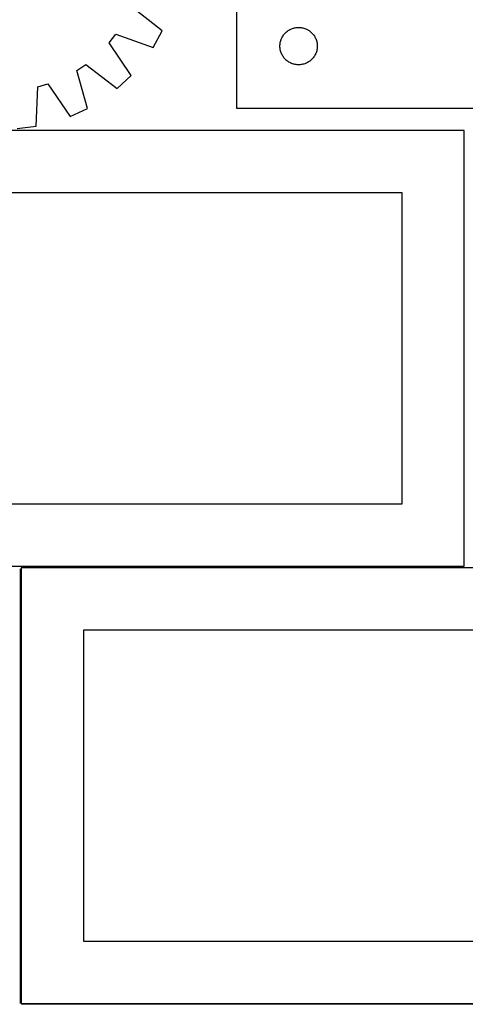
# Model space of a CAD drawing. Header units: millimetres. Extents: x 7 to 1493, y 7 to 2993.
# Tile 11 of 18: x 457 to 815, y 1764 to 2555. Entities that reach past the tile are written whole.
import ezdxf

# ---------------------------------------------------------------- set-up
doc = ezdxf.new("R2010")
doc.units = ezdxf.units.MM
doc.layers.add('COMMON', color=5, linetype='CONTINUOUS', true_color=0x0000ff)
doc.layers.add('CUT', color=7, linetype='CONTINUOUS', true_color=0x000000)

msp = doc.modelspace()

# ---------------------------------------------------------------- linework, layer by layer
at = {"layer": 'COMMON'}
for p, q in [((457.335394, 2114.148695), (457.335394, 1764.76446)), ((813.943855, 2115.514461), (458.085395, 2115.514461)), ((908.085395, 1764.01446), (458.085395, 1764.01446))]:
    msp.add_line(p, q, dxfattribs=at)
at = {"layer": 'CUT'}
for p, q in [((630.905793, 2734.144561), (630.905793, 2484.144561)), ((571.461343, 2546.404246), (546.547018, 2566.108337)), ((675.254875, 2548.03942), (675.977657, 2548.311899)), ((675.977657, 2548.311899), (676.713508, 2548.546809)), ((676.713508, 2548.546809), (677.460477, 2548.743527)), ((677.460477, 2548.743527), (678.216582, 2548.90153)), ((678.216582, 2548.90153), (678.979818, 2549.020401)), ((678.979818, 2549.020401), (679.748161, 2549.099824)), ((679.748161, 2549.099824), (680.519574, 2549.139588)), ((680.519574, 2549.139588), (681.292012, 2549.139588)), ((681.292012, 2549.139588), (682.063425, 2549.099824)), ((682.063425, 2549.099824), (682.831768, 2549.020401)), ((682.831768, 2549.020401), (683.595004, 2548.90153)), ((683.595004, 2548.90153), (684.351109, 2548.743527)), ((684.351109, 2548.743527), (685.098077, 2548.546809)), ((685.098077, 2548.546809), (685.833929, 2548.311899)), ((685.833929, 2548.311899), (686.556711, 2548.03942)), ((528.811033, 2536.907281), (534.09269, 2543.661796)), ((534.09269, 2543.661796), (563.996532, 2532.950356)), ((563.996532, 2532.950356), (571.461343, 2546.404246)), ((667.161039, 2540.151369), (667.488487, 2540.850968)), ((667.488487, 2540.850968), (667.851514, 2541.532782)), ((667.851514, 2541.532782), (668.24916, 2542.195004)), ((668.24916, 2542.195004), (668.680368, 2542.835877)), ((668.680368, 2542.835877), (669.143996, 2543.453703)), ((669.143996, 2543.453703), (669.638814, 2544.046843)), ((669.638814, 2544.046843), (670.16351, 2544.613723)), ((670.16351, 2544.613723), (670.716693, 2545.152841)), ((670.716693, 2545.152841), (671.296895, 2545.662768)), ((671.296895, 2545.662768), (671.902579, 2546.14215)), ((671.902579, 2546.14215), (672.532137, 2546.589716)), ((672.532137, 2546.589716), (673.183901, 2547.00428)), ((673.183901, 2547.00428), (673.856142, 2547.384743)), ((673.856142, 2547.384743), (674.547077, 2547.730095)), ((674.547077, 2547.730095), (675.254875, 2548.03942)), ((686.556711, 2548.03942), (687.264509, 2547.730095)), ((687.264509, 2547.730095), (687.955444, 2547.384743)), ((687.955444, 2547.384743), (688.627685, 2547.00428)), ((688.627685, 2547.00428), (689.279449, 2546.589716)), ((689.279449, 2546.589716), (689.909007, 2546.14215)), ((689.909007, 2546.14215), (690.514691, 2545.662768)), ((690.514691, 2545.662768), (691.094893, 2545.152841)), ((691.094893, 2545.152841), (691.648076, 2544.613723)), ((691.648076, 2544.613723), (692.172772, 2544.046843)), ((692.172772, 2544.046843), (692.66759, 2543.453703)), ((692.66759, 2543.453703), (693.131218, 2542.835877)), ((693.131218, 2542.835877), (693.562426, 2542.195004)), ((693.562426, 2542.195004), (693.960072, 2541.532782)), ((693.960072, 2541.532782), (694.323099, 2540.850968)), ((694.323099, 2540.850968), (694.650546, 2540.151369)), ((546.417064, 2510.468627), (528.811033, 2536.907281)), ((665.905793, 2534.144561), (665.925682, 2534.916742)), ((665.925682, 2533.37238), (665.905793, 2534.144561)), ((665.925682, 2534.916742), (665.985295, 2535.686876)), ((665.985295, 2532.602246), (665.925682, 2533.37238)), ((665.985295, 2535.686876), (666.084474, 2536.45292)), ((666.084474, 2531.836202), (665.985295, 2532.602246)), ((666.084474, 2536.45292), (666.222958, 2537.212842)), ((666.222958, 2537.212842), (666.400377, 2537.964628)), ((666.400377, 2537.964628), (666.616262, 2538.706283)), ((666.616262, 2538.706283), (666.870041, 2539.435842)), ((666.870041, 2539.435842), (667.161039, 2540.151369)), ((694.650546, 2540.151369), (694.941545, 2539.435842)), ((694.941545, 2539.435842), (695.195324, 2538.706283)), ((695.195324, 2538.706283), (695.411209, 2537.964628)), ((695.411209, 2537.964628), (695.588628, 2537.212842)), ((695.588628, 2537.212842), (695.727111, 2536.45292)), ((695.727111, 2536.45292), (695.826291, 2535.686876)), ((695.826291, 2532.602246), (695.727111, 2531.836202)), ((695.826291, 2535.686876), (695.885904, 2534.916742)), ((695.885904, 2533.37238), (695.826291, 2532.602246)), ((695.885904, 2534.916742), (695.905793, 2534.144561)), ((695.905793, 2534.144561), (695.885904, 2533.37238)), ((666.222958, 2531.07628), (666.084474, 2531.836202)), ((666.400377, 2530.324494), (666.222958, 2531.07628)), ((666.616262, 2529.582838), (666.400377, 2530.324494)), ((666.870041, 2528.85328), (666.616262, 2529.582838)), ((667.161039, 2528.137752), (666.870041, 2528.85328)), ((667.488487, 2527.438154), (667.161039, 2528.137752)), ((667.851514, 2526.75634), (667.488487, 2527.438154)), ((668.24916, 2526.094118), (667.851514, 2526.75634)), ((668.680368, 2525.453244), (668.24916, 2526.094118)), ((669.143996, 2524.835419), (668.680368, 2525.453244)), ((669.638814, 2524.242279), (669.143996, 2524.835419)), ((692.66759, 2524.835419), (692.172772, 2524.242279)), ((693.131218, 2525.453244), (692.66759, 2524.835419)), ((693.562426, 2526.094118), (693.131218, 2525.453244)), ((693.960072, 2526.75634), (693.562426, 2526.094118)), ((694.323099, 2527.438154), (693.960072, 2526.75634)), ((694.650546, 2528.137752), (694.323099, 2527.438154)), ((694.941545, 2528.85328), (694.650546, 2528.137752)), ((695.195324, 2529.582838), (694.941545, 2528.85328)), ((695.411209, 2530.324494), (695.195324, 2529.582838)), ((695.588628, 2531.07628), (695.411209, 2530.324494)), ((695.727111, 2531.836202), (695.588628, 2531.07628)), ((502.919486, 2514.616148), (510.0299, 2519.407951)), ((510.0299, 2519.407951), (535.160127, 2499.979971)), ((670.16351, 2523.675399), (669.638814, 2524.242279)), ((670.716693, 2523.13628), (670.16351, 2523.675399)), ((671.296895, 2522.626354), (670.716693, 2523.13628)), ((671.902579, 2522.146972), (671.296895, 2522.626354)), ((672.532137, 2521.699406), (671.902579, 2522.146972)), ((673.183901, 2521.284841), (672.532137, 2521.699406)), ((673.856142, 2520.904379), (673.183901, 2521.284841)), ((674.547077, 2520.559027), (673.856142, 2520.904379)), ((675.254875, 2520.249701), (674.547077, 2520.559027)), ((675.977657, 2519.977222), (675.254875, 2520.249701)), ((676.713508, 2519.742313), (675.977657, 2519.977222)), ((677.460477, 2519.545595), (676.713508, 2519.742313)), ((678.216582, 2519.387592), (677.460477, 2519.545595)), ((678.979818, 2519.268721), (678.216582, 2519.387592)), ((679.748161, 2519.189298), (678.979818, 2519.268721)), ((680.519574, 2519.149534), (679.748161, 2519.189298)), ((681.292012, 2519.149534), (680.519574, 2519.149534)), ((682.063425, 2519.189298), (681.292012, 2519.149534)), ((682.831768, 2519.268721), (682.063425, 2519.189298)), ((683.595004, 2519.387592), (682.831768, 2519.268721)), ((684.351109, 2519.545595), (683.595004, 2519.387592)), ((685.098077, 2519.742313), (684.351109, 2519.545595)), ((685.833929, 2519.977222), (685.098077, 2519.742313)), ((686.556711, 2520.249701), (685.833929, 2519.977222)), ((687.264509, 2520.559027), (686.556711, 2520.249701)), ((687.955444, 2520.904379), (687.264509, 2520.559027)), ((688.627685, 2521.284841), (687.955444, 2520.904379)), ((689.279449, 2521.699406), (688.627685, 2521.284841)), ((689.909007, 2522.146972), (689.279449, 2521.699406)), ((690.514691, 2522.626354), (689.909007, 2522.146972)), ((691.094893, 2523.13628), (690.514691, 2522.626354)), ((691.648076, 2523.675399), (691.094893, 2523.13628)), ((692.172772, 2524.242279), (691.648076, 2523.675399)), ((511.493823, 2484.030931), (502.919486, 2514.616148)), ((535.160127, 2499.979971), (546.417064, 2510.468627)), ((470.110149, 2469.679063), (471.406822, 2501.416948)), ((471.406822, 2501.416948), (479.649976, 2503.776985)), ((479.649976, 2503.776985), (497.546667, 2477.534211)), ((497.546667, 2477.534211), (511.493823, 2484.030931)), ((630.905793, 2484.144561), (930.905793, 2484.144561)), ((454.838019, 2467.810223), (470.110149, 2469.679063)), ((813.943855, 2466.264461), (363.943855, 2466.264461)), ((813.943855, 2116.264461), (813.943855, 2466.264461)), ((763.943855, 2416.264461), (413.943855, 2416.264461)), ((763.943855, 2166.264461), (763.943855, 2416.264461)), ((413.943855, 2166.264461), (763.943855, 2166.264461)), ((363.943855, 2116.264461), (813.943855, 2116.264461)), ((908.085395, 2114.76446), (458.085395, 2114.76446)), ((458.085395, 2114.76446), (458.085395, 1764.76446)), ((858.085395, 2064.76446), (508.085395, 2064.76446)), ((508.085395, 2064.76446), (508.085395, 1814.76446)), ((508.085395, 1814.76446), (858.085395, 1814.76446)), ((458.085395, 1764.76446), (908.085395, 1764.76446))]:
    msp.add_line(p, q, dxfattribs=at)

doc.saveas('drawing.dxf')
